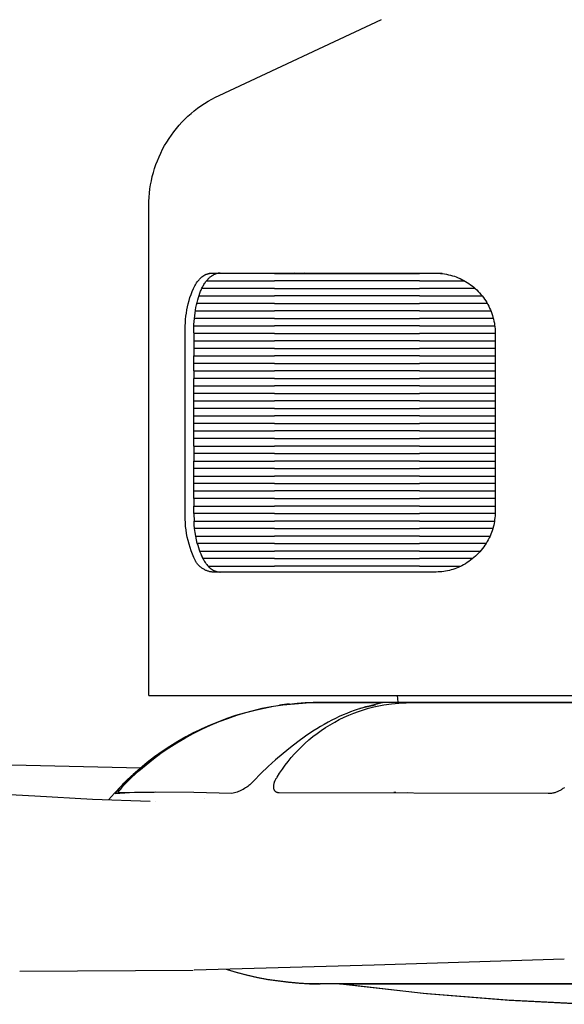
# Model space of a CAD drawing. Header units: millimetres. Extents: x -1239 to 1165, y -2569 to -664.
# Tile 24 of 44: x 434 to 506, y -2569 to -2437. Entities that reach past the tile are written whole.
import ezdxf

# ---------------------------------------------------------------- set-up
doc = ezdxf.new("R2010")
doc.units = ezdxf.units.MM
doc.layers.add('Make2D$Visible$Curvas', color=7, linetype='Continuous')

msp = doc.modelspace()

# ---------------------------------------------------------------- linework, layer by layer
at = {"layer": 'Make2D$Visible$Curvas', "color": 250, "lineweight": -3, "true_color": 0x111111}
for p, q in [((460.19, -2447.56), (481.93, -2437.42)), ((458.24, -2448.64), (458.71, -2448.35)), ((458.71, -2448.35), (459.2, -2448.07)), ((459.2, -2448.07), (459.69, -2447.8)), ((459.69, -2447.8), (460.19, -2447.56)), ((460.19, -2447.56), (460.19, -2447.56)), ((460.19, -2447.56), (460.19, -2447.56)), ((460.19, -2447.56), (460.19, -2447.56)), ((460.19, -2447.56), (460.19, -2447.56)), ((460.19, -2447.56), (460.19, -2447.56)), ((456.45, -2449.98), (456.88, -2449.62)), ((456.88, -2449.62), (457.32, -2449.28)), ((457.32, -2449.28), (457.77, -2448.95)), ((457.77, -2448.95), (458.24, -2448.64)), ((455.23, -2451.14), (455.62, -2450.74)), ((455.62, -2450.74), (456.03, -2450.35)), ((456.03, -2450.35), (456.45, -2449.98)), ((454.15, -2452.42), (454.49, -2451.98)), ((454.49, -2451.98), (454.86, -2451.55)), ((454.86, -2451.55), (455.23, -2451.14)), ((453.2, -2453.8), (453.5, -2453.33)), ((453.5, -2453.33), (453.81, -2452.87)), ((453.81, -2452.87), (454.15, -2452.42)), ((452.39, -2455.27), (452.64, -2454.77)), ((452.64, -2454.77), (452.91, -2454.28)), ((452.91, -2454.28), (453.2, -2453.8)), ((451.75, -2456.82), (451.94, -2456.3)), ((451.94, -2456.3), (452.16, -2455.78)), ((452.16, -2455.78), (452.39, -2455.27)), ((451.41, -2457.89), (451.57, -2457.35)), ((451.57, -2457.35), (451.75, -2456.82)), ((451.14, -2458.98), (451.26, -2458.43)), ((451.26, -2458.43), (451.41, -2457.89)), ((450.88, -2460.63), (450.95, -2460.08)), ((450.95, -2460.08), (451.03, -2459.52)), ((451.03, -2459.52), (451.14, -2458.98)), ((450.8, -2461.75), (450.83, -2461.19)), ((450.83, -2461.19), (450.88, -2460.63)), ((450.79, -2462.31), (450.8, -2461.75)), ((450.79, -2527.85), (450.79, -2462.31)), ((457.59, -2472.14), (457.63, -2472.1)), ((457.63, -2472.1), (457.67, -2472.05)), ((457.67, -2472.05), (457.72, -2472.01)), ((457.72, -2472.01), (457.76, -2471.97)), ((457.76, -2471.97), (457.8, -2471.93)), ((457.8, -2471.93), (457.85, -2471.9)), ((457.85, -2471.9), (457.89, -2471.86)), ((457.89, -2471.86), (457.93, -2471.83)), ((457.93, -2471.83), (457.98, -2471.79)), ((457.98, -2471.79), (458.02, -2471.76)), ((458.02, -2471.76), (458.07, -2471.73)), ((458.07, -2471.73), (458.11, -2471.7)), ((458.11, -2471.7), (458.16, -2471.67)), ((458.16, -2471.67), (458.21, -2471.64)), ((458.21, -2471.64), (458.25, -2471.61)), ((458.25, -2471.61), (458.3, -2471.59)), ((458.3, -2471.59), (458.34, -2471.56)), ((458.34, -2471.56), (458.39, -2471.54)), ((458.39, -2471.54), (458.44, -2471.52)), ((458.44, -2471.52), (458.48, -2471.5)), ((458.48, -2471.5), (458.53, -2471.48)), ((458.53, -2471.48), (458.58, -2471.46)), ((458.58, -2471.46), (458.63, -2471.45)), ((458.63, -2471.45), (458.67, -2471.43)), ((458.67, -2471.43), (458.72, -2471.42)), ((458.71, -2472.14), (458.75, -2472.1)), ((458.72, -2471.42), (458.77, -2471.41)), ((458.75, -2472.1), (458.79, -2472.06)), ((458.77, -2471.41), (458.82, -2471.39)), ((458.79, -2472.06), (458.83, -2472.01)), ((458.82, -2471.39), (458.86, -2471.38)), ((458.83, -2472.01), (458.88, -2471.97)), ((458.86, -2471.38), (458.91, -2471.38)), ((458.88, -2471.97), (458.94, -2471.91)), ((458.91, -2471.38), (458.96, -2471.37)), ((458.94, -2471.91), (459.01, -2471.85)), ((458.96, -2471.37), (459.01, -2471.36)), ((459.01, -2471.36), (459.06, -2471.36)), ((459.01, -2471.85), (459.09, -2471.8)), ((459.06, -2471.36), (459.1, -2471.35)), ((459.09, -2471.8), (459.16, -2471.74)), ((459.1, -2471.35), (459.15, -2471.35)), ((459.15, -2471.35), (459.2, -2471.35)), ((459.16, -2471.74), (459.23, -2471.69)), ((459.2, -2471.35), (459.25, -2471.35)), ((459.23, -2471.69), (459.27, -2471.67)), ((459.25, -2471.35), (460.34, -2471.35)), ((459.27, -2471.67), (459.3, -2471.65)), ((459.3, -2471.65), (459.34, -2471.63)), ((459.34, -2471.63), (459.38, -2471.61)), ((459.38, -2471.61), (459.41, -2471.59)), ((459.41, -2471.59), (459.45, -2471.57)), ((459.51, -2471.54), (459.45, -2471.57)), ((459.57, -2471.51), (459.51, -2471.54)), ((459.63, -2471.48), (459.57, -2471.51)), ((459.69, -2471.46), (459.63, -2471.48)), ((459.76, -2471.44), (459.69, -2471.46)), ((459.82, -2471.42), (459.76, -2471.44)), ((459.88, -2471.4), (459.82, -2471.42)), ((459.95, -2471.39), (459.88, -2471.4)), ((460.01, -2471.38), (459.95, -2471.39)), ((460.08, -2471.37), (460.01, -2471.38)), ((460.14, -2471.36), (460.08, -2471.37)), ((460.21, -2471.35), (460.14, -2471.36)), ((460.28, -2471.35), (460.21, -2471.35)), ((460.34, -2471.35), (460.28, -2471.35)), ((460.34, -2471.35), (489.26, -2471.35)), ((470.86, -2471.39), (470.27, -2471.35)), ((472.27, -2471.39), (471.67, -2471.35)), ((489.26, -2471.35), (489.53, -2471.36)), ((489.53, -2471.36), (489.8, -2471.38)), ((489.8, -2471.38), (490.07, -2471.41)), ((490.07, -2471.41), (490.34, -2471.44)), ((490.34, -2471.44), (490.61, -2471.49)), ((490.61, -2471.49), (490.88, -2471.55)), ((490.88, -2471.55), (491.14, -2471.61)), ((491.14, -2471.61), (491.4, -2471.69)), ((491.4, -2471.69), (491.66, -2471.77)), ((491.66, -2471.77), (491.91, -2471.86)), ((491.91, -2471.86), (492.17, -2471.96)), ((492.17, -2471.96), (492.42, -2472.07)), ((492.42, -2472.07), (492.66, -2472.19)), ((456.59, -2473.79), (456.76, -2473.39)), ((456.76, -2473.39), (456.84, -2473.22)), ((456.84, -2473.22), (456.93, -2473.06)), ((456.93, -2473.06), (457.02, -2472.9)), ((457.02, -2472.9), (457.12, -2472.75)), ((457.12, -2472.75), (457.19, -2472.64)), ((457.19, -2472.64), (457.27, -2472.53)), ((457.27, -2472.53), (457.35, -2472.42)), ((457.35, -2472.42), (457.43, -2472.33)), ((457.43, -2472.33), (457.51, -2472.23)), ((457.51, -2472.23), (457.59, -2472.14)), ((457.84, -2473.49), (457.9, -2473.36)), ((457.9, -2473.36), (457.97, -2473.23)), ((457.97, -2473.23), (458.03, -2473.11)), ((458.03, -2473.11), (458.1, -2472.98)), ((458.1, -2472.98), (458.17, -2472.86)), ((458.17, -2472.86), (458.24, -2472.75)), ((458.24, -2472.75), (458.32, -2472.64)), ((458.32, -2472.64), (458.39, -2472.53)), ((458.39, -2472.53), (458.47, -2472.43)), ((458.47, -2472.43), (458.55, -2472.33)), ((458.55, -2472.33), (458.63, -2472.23)), ((458.63, -2472.23), (458.71, -2472.14)), ((492.66, -2472.19), (492.9, -2472.31)), ((492.9, -2472.31), (493.14, -2472.45)), ((493.14, -2472.45), (493.37, -2472.59)), ((493.37, -2472.59), (493.6, -2472.74)), ((493.6, -2472.74), (493.82, -2472.9)), ((493.82, -2472.9), (494.03, -2473.06)), ((494.03, -2473.06), (494.24, -2473.23)), ((494.24, -2473.23), (494.45, -2473.41)), ((494.45, -2473.41), (494.65, -2473.59)), ((456.18, -2475.01), (456.3, -2474.6)), ((456.3, -2474.6), (456.44, -2474.2)), ((456.44, -2474.2), (456.59, -2473.79)), ((457.33, -2474.93), (457.42, -2474.62)), ((457.42, -2474.62), (457.52, -2474.32)), ((457.52, -2474.32), (457.62, -2474.03)), ((457.62, -2474.03), (457.72, -2473.77)), ((457.72, -2473.77), (457.78, -2473.63)), ((457.78, -2473.63), (457.84, -2473.49)), ((494.65, -2473.59), (494.84, -2473.79)), ((494.84, -2473.79), (495.02, -2473.98)), ((495.02, -2473.98), (495.2, -2474.19)), ((495.2, -2474.19), (495.37, -2474.4)), ((495.37, -2474.4), (495.54, -2474.62)), ((495.54, -2474.62), (495.7, -2474.84)), ((455.89, -2476.27), (455.97, -2475.85)), ((455.97, -2475.85), (456.07, -2475.43)), ((456.07, -2475.43), (456.18, -2475.01)), ((457.04, -2476.31), (457.1, -2475.95)), ((457.1, -2475.95), (457.17, -2475.6)), ((457.17, -2475.6), (457.25, -2475.26)), ((457.25, -2475.26), (457.33, -2474.93)), ((495.7, -2474.84), (495.84, -2475.06)), ((495.84, -2475.06), (495.99, -2475.29)), ((495.99, -2475.29), (496.12, -2475.53)), ((496.12, -2475.53), (496.25, -2475.77)), ((496.25, -2475.77), (496.36, -2476.01)), ((496.36, -2476.01), (496.47, -2476.25)), ((455.72, -2477.55), (455.76, -2477.12)), ((455.76, -2477.12), (455.82, -2476.7)), ((455.82, -2476.7), (455.89, -2476.27)), ((456.89, -2477.43), (456.93, -2477.05)), ((456.93, -2477.05), (456.98, -2476.67)), ((456.98, -2476.67), (457.04, -2476.31)), ((496.47, -2476.25), (496.57, -2476.5)), ((496.57, -2476.5), (496.66, -2476.75)), ((496.66, -2476.75), (496.75, -2477)), ((496.75, -2477), (496.82, -2477.25)), ((496.82, -2477.25), (496.89, -2477.51)), ((455.65, -2479.35), (455.67, -2478.41)), ((455.67, -2478.41), (455.69, -2477.98)), ((455.69, -2477.98), (455.72, -2477.55)), ((456.8, -2478.97), (456.82, -2478.58)), ((456.82, -2478.58), (456.83, -2478.2)), ((456.83, -2478.2), (456.86, -2477.81)), ((456.86, -2477.81), (456.89, -2477.43)), ((496.89, -2477.51), (496.95, -2477.77)), ((496.95, -2477.77), (497, -2478.03)), ((497, -2478.03), (497.04, -2478.29)), ((497.04, -2478.29), (497.07, -2478.55)), ((497.07, -2478.55), (497.09, -2478.82)), ((455.65, -2482.43), (455.65, -2479.35)), ((456.8, -2479.35), (456.8, -2478.97)), ((456.8, -2479.35), (456.8, -2482.43)), ((497.09, -2478.82), (497.11, -2479.08)), ((497.11, -2479.08), (497.11, -2479.35)), ((497.11, -2479.35), (497.11, -2480.42)), ((497.11, -2480.42), (497.11, -2482.43)), ((455.65, -2483.44), (455.65, -2482.43)), ((456.8, -2484.43), (456.8, -2482.43)), ((497.11, -2482.43), (497.11, -2492.47)), ((455.65, -2491.47), (455.65, -2483.44)), ((456.8, -2484.44), (456.8, -2485.45)), ((456.8, -2494.48), (456.8, -2485.45)), ((455.65, -2492.47), (455.65, -2491.47)), ((455.65, -2496.48), (455.65, -2492.47)), ((497.11, -2492.47), (497.11, -2493.48)), ((456.8, -2494.48), (456.8, -2496.49)), ((497.11, -2493.48), (497.11, -2496.49)), ((455.65, -2497.5), (455.65, -2496.48)), ((456.8, -2501.51), (456.8, -2496.49)), ((497.11, -2496.49), (497.11, -2503.32)), ((455.65, -2503.32), (455.65, -2497.5)), ((456.8, -2501.51), (456.8, -2502.51)), ((455.64, -2503.8), (455.65, -2503.32)), ((456.8, -2503.32), (456.8, -2502.51)), ((456.8, -2503.52), (456.8, -2503.32)), ((456.8, -2503.52), (456.84, -2504.52)), ((497.11, -2503.57), (497.09, -2503.83)), ((497.11, -2503.32), (497.11, -2503.57)), ((455.65, -2504.28), (455.64, -2503.8)), ((455.68, -2504.76), (455.65, -2504.28)), ((455.72, -2505.24), (455.68, -2504.76)), ((456.87, -2505.03), (456.84, -2504.52)), ((456.92, -2505.54), (456.87, -2505.03)), ((496.96, -2504.84), (496.91, -2505.08)), ((497.01, -2504.59), (496.96, -2504.84)), ((497.04, -2504.33), (497.01, -2504.59)), ((497.07, -2504.08), (497.04, -2504.33)), ((497.09, -2503.83), (497.07, -2504.08)), ((455.78, -2505.72), (455.72, -2505.24)), ((455.85, -2506.2), (455.78, -2505.72)), ((455.94, -2506.67), (455.85, -2506.2)), ((456.99, -2506.04), (456.92, -2505.54)), ((457.07, -2506.54), (456.99, -2506.04)), ((496.52, -2506.3), (496.42, -2506.53)), ((496.61, -2506.06), (496.52, -2506.3)), ((496.7, -2505.82), (496.61, -2506.06)), ((496.78, -2505.58), (496.7, -2505.82)), ((496.85, -2505.33), (496.78, -2505.58)), ((496.91, -2505.08), (496.85, -2505.33)), ((456.05, -2507.14), (455.94, -2506.67)), ((456.17, -2507.6), (456.05, -2507.14)), ((456.31, -2508.07), (456.17, -2507.6)), ((457.17, -2507.04), (457.07, -2506.54)), ((457.28, -2507.54), (457.17, -2507.04)), ((457.28, -2507.54), (457.34, -2507.75)), ((495.9, -2507.52), (495.74, -2507.75)), ((496.04, -2507.28), (495.9, -2507.52)), ((496.18, -2507.03), (496.04, -2507.28)), ((496.3, -2506.78), (496.18, -2507.03)), ((496.42, -2506.53), (496.3, -2506.78)), ((456.47, -2508.52), (456.31, -2508.07)), ((456.64, -2508.97), (456.47, -2508.52)), ((456.82, -2509.42), (456.64, -2508.97)), ((457.34, -2507.75), (457.43, -2508.06)), ((457.43, -2508.06), (457.52, -2508.36)), ((457.52, -2508.36), (457.62, -2508.65)), ((457.62, -2508.65), (457.73, -2508.92)), ((457.73, -2508.92), (457.79, -2509.06)), ((494.87, -2508.84), (494.68, -2509.04)), ((495.06, -2508.64), (494.87, -2508.84)), ((495.24, -2508.42), (495.06, -2508.64)), ((495.42, -2508.21), (495.24, -2508.42)), ((495.59, -2507.98), (495.42, -2508.21)), ((495.74, -2507.75), (495.59, -2507.98)), ((456.86, -2509.51), (456.82, -2509.42)), ((456.9, -2509.6), (456.86, -2509.51)), ((456.94, -2509.69), (456.9, -2509.6)), ((456.98, -2509.78), (456.94, -2509.69)), ((457.03, -2509.87), (456.98, -2509.78)), ((457.08, -2509.96), (457.03, -2509.87)), ((457.13, -2510.04), (457.08, -2509.96)), ((457.19, -2510.12), (457.13, -2510.04)), ((457.24, -2510.2), (457.19, -2510.12)), ((457.31, -2510.28), (457.24, -2510.2)), ((457.37, -2510.36), (457.31, -2510.28)), ((457.79, -2509.06), (457.85, -2509.19)), ((457.85, -2509.19), (457.91, -2509.32)), ((457.91, -2509.32), (457.97, -2509.45)), ((457.97, -2509.45), (458.04, -2509.58)), ((458.02, -2509.55), (457.97, -2509.46)), ((458.04, -2509.58), (458.11, -2509.7)), ((458.11, -2509.7), (458.18, -2509.82)), ((458.18, -2509.82), (458.25, -2509.94)), ((458.25, -2509.94), (458.32, -2510.05)), ((458.32, -2510.05), (458.4, -2510.16)), ((458.4, -2510.16), (458.47, -2510.26)), ((458.47, -2510.26), (458.55, -2510.36)), ((493.13, -2510.24), (492.89, -2510.38)), ((493.37, -2510.09), (493.13, -2510.24)), ((493.6, -2509.93), (493.37, -2510.09)), ((493.83, -2509.77), (493.6, -2509.93)), ((494.05, -2509.6), (493.83, -2509.77)), ((494.26, -2509.42), (494.05, -2509.6)), ((494.47, -2509.23), (494.26, -2509.42)), ((494.68, -2509.04), (494.47, -2509.23)), ((457.44, -2510.43), (457.37, -2510.36)), ((457.51, -2510.5), (457.44, -2510.43)), ((457.58, -2510.57), (457.51, -2510.5)), ((457.65, -2510.64), (457.58, -2510.57)), ((457.73, -2510.7), (457.65, -2510.64)), ((457.8, -2510.76), (457.73, -2510.7)), ((457.88, -2510.82), (457.8, -2510.76)), ((457.97, -2510.88), (457.88, -2510.82)), ((458.05, -2510.93), (457.97, -2510.88)), ((458.14, -2510.98), (458.05, -2510.93)), ((458.22, -2511.03), (458.14, -2510.98)), ((458.31, -2511.08), (458.22, -2511.03)), ((458.4, -2511.12), (458.31, -2511.08)), ((458.49, -2511.16), (458.4, -2511.12)), ((458.59, -2511.19), (458.49, -2511.16)), ((458.55, -2510.36), (458.63, -2510.46)), ((458.68, -2511.22), (458.59, -2511.19)), ((458.63, -2510.46), (458.71, -2510.55)), ((458.77, -2511.25), (458.68, -2511.22)), ((458.71, -2510.55), (458.76, -2510.59)), ((458.76, -2510.59), (458.8, -2510.63)), ((458.87, -2511.28), (458.77, -2511.25)), ((458.8, -2510.63), (458.84, -2510.68)), ((458.84, -2510.68), (458.88, -2510.72)), ((458.97, -2511.3), (458.87, -2511.28)), ((458.88, -2510.72), (458.93, -2510.76)), ((458.93, -2510.76), (458.97, -2510.79)), ((458.97, -2510.79), (459.01, -2510.83)), ((459.07, -2511.32), (458.97, -2511.3)), ((459.01, -2510.83), (459.06, -2510.86)), ((459.06, -2510.86), (459.1, -2510.9)), ((459.16, -2511.33), (459.07, -2511.32)), ((459.1, -2510.9), (459.14, -2510.93)), ((459.14, -2510.93), (459.19, -2510.96)), ((459.26, -2511.35), (459.16, -2511.33)), ((459.19, -2510.96), (459.23, -2510.99)), ((459.23, -2510.99), (459.28, -2511.02)), ((460.36, -2511.35), (459.26, -2511.35)), ((459.28, -2511.02), (459.33, -2511.05)), ((459.33, -2511.05), (459.37, -2511.08)), ((459.37, -2511.08), (459.42, -2511.1)), ((459.42, -2511.1), (459.46, -2511.13)), ((459.46, -2511.13), (459.51, -2511.15)), ((459.51, -2511.15), (459.56, -2511.17)), ((459.56, -2511.17), (459.6, -2511.19)), ((459.6, -2511.19), (459.65, -2511.21)), ((459.65, -2511.21), (459.7, -2511.23)), ((459.7, -2511.23), (459.74, -2511.24)), ((459.74, -2511.24), (459.79, -2511.26)), ((459.79, -2511.26), (459.84, -2511.27)), ((459.84, -2511.27), (459.88, -2511.29)), ((459.88, -2511.29), (459.93, -2511.3)), ((459.93, -2511.3), (459.98, -2511.31)), ((459.98, -2511.31), (460.02, -2511.32)), ((460.02, -2511.32), (460.07, -2511.32)), ((460.07, -2511.32), (460.12, -2511.33)), ((460.12, -2511.33), (460.17, -2511.34)), ((460.17, -2511.34), (460.21, -2511.34)), ((460.21, -2511.34), (460.26, -2511.34)), ((460.26, -2511.34), (460.31, -2511.35)), ((460.31, -2511.35), (460.35, -2511.35)), ((489.24, -2511.35), (460.36, -2511.35)), ((489.49, -2511.34), (489.24, -2511.35)), ((489.74, -2511.33), (489.49, -2511.34)), ((489.99, -2511.3), (489.74, -2511.33)), ((490.24, -2511.27), (489.99, -2511.3)), ((490.49, -2511.23), (490.24, -2511.27)), ((490.74, -2511.19), (490.49, -2511.23)), ((490.99, -2511.13), (490.74, -2511.19)), ((491.23, -2511.06), (490.99, -2511.13)), ((491.47, -2510.99), (491.23, -2511.06)), ((491.71, -2510.91), (491.47, -2510.99)), ((491.95, -2510.82), (491.71, -2510.91)), ((492.18, -2510.73), (491.95, -2510.82)), ((492.41, -2510.62), (492.18, -2510.73)), ((492.64, -2510.51), (492.41, -2510.62)), ((492.89, -2510.38), (492.64, -2510.51)), ((450.79, -2527.85), (511.05, -2527.85)), ((484.16, -2528.76), (484.07, -2527.85)), ((485.35, -2540.82), (485.35, -2540.81)), ((487.49, -2567.75), (476.3, -2566.48)), ((479.55, -2566.49), (476.3, -2566.49)), ((476.85, -2566.49), (487.91, -2567.75)), ((493.43, -2566.49), (479.55, -2566.49)), ((537.82, -2566.49), (493.43, -2566.49)), ((498.73, -2568.66), (487.49, -2567.75)), ((487.91, -2567.75), (499, -2568.66)), ((509.98, -2569.2), (498.73, -2568.66)), ((499, -2568.66), (510.12, -2569.2))]:
    msp.add_line(p, q, dxfattribs=at)
at = {"layer": 'Make2D$Visible$Curvas', "color": 35, "lineweight": -3, "true_color": 0xb87333}
for p, q in [((467.62, -2471.39), (458.85, -2471.39)), ((467.62, -2471.39), (486.99, -2471.39)), ((490.03, -2471.39), (486.99, -2471.39)), ((467.62, -2473.4), (457.89, -2473.4)), ((458.5, -2472.39), (467.62, -2472.39)), ((486.99, -2472.39), (467.62, -2472.39)), ((467.62, -2473.4), (486.99, -2473.4)), ((486.99, -2472.39), (493.03, -2472.39)), ((494.42, -2473.4), (486.99, -2473.4)), ((457.5, -2474.39), (467.62, -2474.39)), ((486.99, -2474.39), (467.62, -2474.39)), ((486.99, -2474.39), (495.36, -2474.39)), ((467.62, -2475.4), (457.21, -2475.4)), ((467.62, -2475.4), (486.99, -2475.4)), ((496.05, -2475.4), (486.99, -2475.4)), ((457.02, -2476.4), (467.62, -2476.4)), ((486.99, -2476.4), (467.62, -2476.4)), ((486.99, -2476.4), (496.53, -2476.4)), ((456.83, -2478.41), (467.62, -2478.41)), ((467.62, -2477.41), (456.89, -2477.41)), ((467.62, -2477.41), (486.99, -2477.41)), ((486.99, -2478.41), (467.62, -2478.41)), ((496.87, -2477.41), (486.99, -2477.41)), ((486.99, -2478.41), (497.06, -2478.41)), ((467.62, -2479.42), (456.8, -2479.42)), ((467.62, -2479.42), (486.99, -2479.42)), ((497.11, -2479.42), (486.99, -2479.42)), ((456.8, -2480.42), (467.62, -2480.42)), ((486.99, -2480.42), (467.62, -2480.42)), ((486.99, -2480.42), (497.11, -2480.42)), ((467.62, -2481.43), (456.8, -2481.43)), ((456.8, -2482.43), (467.62, -2482.43)), ((467.62, -2481.43), (486.99, -2481.43)), ((486.99, -2482.43), (467.62, -2482.43)), ((497.11, -2481.43), (486.99, -2481.43)), ((486.99, -2482.43), (497.11, -2482.43)), ((467.62, -2483.44), (456.81, -2483.44)), ((467.62, -2483.44), (486.99, -2483.44)), ((497.11, -2483.44), (486.99, -2483.44)), ((456.8, -2484.44), (467.62, -2484.44)), ((486.99, -2484.44), (467.62, -2484.44)), ((486.99, -2484.44), (497.11, -2484.44)), ((467.62, -2485.45), (456.8, -2485.45)), ((456.8, -2486.44), (467.62, -2486.44)), ((467.62, -2485.45), (486.99, -2485.45)), ((486.99, -2486.44), (467.62, -2486.44)), ((497.11, -2485.45), (486.99, -2485.45)), ((486.99, -2486.44), (497.11, -2486.44)), ((497.11, -2486.44), (497.11, -2486.44)), ((467.62, -2487.46), (456.8, -2487.46)), ((467.62, -2487.46), (486.99, -2487.46)), ((497.11, -2487.46), (486.99, -2487.46)), ((456.8, -2488.45), (467.62, -2488.45)), ((486.99, -2488.45), (467.62, -2488.45)), ((486.99, -2488.45), (497.12, -2488.45)), ((467.62, -2489.46), (456.8, -2489.46)), ((456.8, -2490.46), (467.62, -2490.46)), ((467.62, -2489.46), (486.99, -2489.46)), ((486.99, -2490.46), (467.62, -2490.46)), ((497.11, -2489.46), (486.99, -2489.46)), ((486.99, -2490.46), (497.11, -2490.46)), ((467.62, -2491.47), (456.8, -2491.47)), ((467.62, -2491.47), (486.99, -2491.47)), ((497.12, -2491.47), (486.99, -2491.47)), ((456.81, -2492.47), (467.62, -2492.47)), ((486.99, -2492.47), (467.62, -2492.47)), ((486.99, -2492.47), (497.11, -2492.47)), ((467.62, -2493.48), (456.8, -2493.48)), ((456.81, -2494.48), (467.62, -2494.48)), ((467.62, -2493.48), (486.99, -2493.48)), ((486.99, -2494.48), (467.62, -2494.48)), ((497.11, -2493.48), (486.99, -2493.48)), ((486.99, -2494.48), (497.11, -2494.48)), ((467.62, -2495.49), (456.8, -2495.49)), ((467.62, -2495.49), (486.99, -2495.49)), ((497.11, -2495.49), (486.99, -2495.49)), ((456.8, -2496.49), (467.62, -2496.49)), ((486.99, -2496.49), (467.62, -2496.49)), ((486.99, -2496.49), (497.11, -2496.49)), ((497.11, -2496.49), (497.11, -2496.49)), ((467.62, -2497.5), (456.8, -2497.5)), ((467.62, -2497.5), (486.99, -2497.5)), ((497.11, -2497.5), (486.99, -2497.5)), ((456.8, -2498.5), (467.62, -2498.5)), ((467.62, -2499.51), (456.8, -2499.51)), ((486.99, -2498.5), (467.62, -2498.5)), ((467.62, -2499.51), (486.99, -2499.51)), ((486.99, -2498.5), (497.11, -2498.5)), ((497.11, -2499.51), (486.99, -2499.51)), ((456.8, -2500.5), (467.62, -2500.5)), ((486.99, -2500.5), (467.62, -2500.5)), ((486.99, -2500.5), (497.11, -2500.5)), ((467.62, -2501.51), (456.8, -2501.51)), ((467.62, -2501.51), (486.99, -2501.51)), ((497.11, -2501.51), (486.99, -2501.51)), ((456.8, -2502.51), (467.62, -2502.51)), ((467.62, -2503.52), (456.81, -2503.52)), ((486.99, -2502.51), (467.62, -2502.51)), ((467.62, -2503.52), (486.99, -2503.52)), ((486.99, -2502.51), (497.11, -2502.51)), ((497.11, -2503.52), (486.99, -2503.52)), ((456.84, -2504.52), (467.62, -2504.52)), ((486.99, -2504.52), (467.62, -2504.52)), ((486.99, -2504.52), (497.02, -2504.52)), ((467.62, -2505.53), (456.92, -2505.53)), ((467.62, -2505.53), (486.99, -2505.53)), ((496.79, -2505.53), (486.99, -2505.53)), ((457.07, -2506.53), (467.62, -2506.53)), ((467.62, -2507.54), (457.28, -2507.54)), ((486.99, -2506.53), (467.62, -2506.53)), ((467.62, -2507.54), (486.99, -2507.54)), ((486.99, -2506.53), (496.42, -2506.53)), ((495.89, -2507.54), (486.99, -2507.54)), ((457.58, -2508.54), (467.62, -2508.54)), ((486.99, -2508.54), (467.62, -2508.54)), ((486.99, -2508.54), (495.15, -2508.54)), ((467.62, -2509.55), (458.02, -2509.55)), ((467.62, -2509.55), (486.99, -2509.55)), ((494.11, -2509.55), (486.99, -2509.55)), ((458.71, -2510.55), (467.62, -2510.55)), ((486.99, -2510.55), (467.62, -2510.55)), ((486.99, -2510.55), (492.57, -2510.55))]:
    msp.add_line(p, q, dxfattribs=at)
at = {"layer": 'Make2D$Visible$Curvas', "color": 29, "lineweight": -3, "true_color": 0x4d342b}
for p, q in [((471.71, -2528.82), (472.79, -2528.77)), ((472.79, -2528.77), (473.87, -2528.76)), ((473.86, -2528.76), (545.19, -2528.76)), ((463.61, -2530.17), (464.78, -2529.86)), ((463.78, -2530.16), (465, -2529.83)), ((464.78, -2529.86), (465.96, -2529.58)), ((465, -2529.83), (466.24, -2529.55)), ((465.96, -2529.58), (467.16, -2529.35)), ((466.24, -2529.55), (467.48, -2529.32)), ((467.16, -2529.35), (468.35, -2529.15)), ((467.48, -2529.32), (468.73, -2529.12)), ((469.56, -2529), (468.28, -2529.17)), ((468.35, -2529.15), (469.56, -2529)), ((468.73, -2529.12), (472.38, -2528.8)), ((468.73, -2529.11), (468.73, -2529.11)), ((469.56, -2529.01), (470.63, -2528.9)), ((470.63, -2528.9), (471.71, -2528.82)), ((472.38, -2528.8), (481.31, -2528.81)), ((477.77, -2530.06), (477.27, -2530.26)), ((478.27, -2529.88), (477.77, -2530.06)), ((478.19, -2530.24), (478.85, -2530)), ((478.77, -2529.71), (478.27, -2529.88)), ((479.27, -2529.55), (478.77, -2529.71)), ((478.85, -2530), (479.51, -2529.78)), ((481.1, -2529.17), (479.01, -2529.63)), ((479.77, -2529.41), (479.27, -2529.55)), ((479.51, -2529.78), (480.19, -2529.58)), ((480.26, -2529.28), (479.77, -2529.41)), ((480.19, -2529.58), (480.87, -2529.4)), ((480.76, -2529.17), (480.26, -2529.28)), ((482.02, -2528.86), (480.76, -2529.17)), ((480.87, -2529.4), (481.55, -2529.25)), ((481.27, -2529.06), (481.31, -2528.81)), ((481.31, -2528.81), (482.02, -2528.86)), ((481.55, -2529.25), (482.24, -2529.12)), ((482.24, -2529.12), (483.23, -2529)), ((483.23, -2529), (484.22, -2528.9)), ((484.22, -2528.9), (485.21, -2528.84)), ((485.21, -2528.84), (486.21, -2528.81)), ((486.21, -2528.81), (487.21, -2528.8)), ((487.21, -2528.8), (508.56, -2528.81)), ((459.02, -2531.86), (460.18, -2531.37)), ((459.03, -2531.79), (460.15, -2531.33)), ((460.15, -2531.33), (461.29, -2530.91)), ((460.18, -2531.37), (461.37, -2530.93)), ((461.29, -2530.91), (462.44, -2530.52)), ((461.37, -2530.93), (462.57, -2530.52)), ((462.44, -2530.52), (463.61, -2530.17)), ((462.57, -2530.52), (463.78, -2530.16)), ((475.27, -2531.19), (474.76, -2531.46)), ((475.77, -2530.94), (475.27, -2531.19)), ((475.65, -2531.43), (476.27, -2531.1)), ((476.27, -2530.7), (475.77, -2530.94)), ((476.77, -2530.47), (476.27, -2530.7)), ((476.27, -2531.1), (476.9, -2530.79)), ((477.27, -2530.26), (476.77, -2530.47)), ((476.9, -2530.79), (477.54, -2530.51)), ((477.54, -2530.51), (478.19, -2530.24)), ((456.74, -2532.96), (457.87, -2532.39)), ((456.83, -2532.83), (457.92, -2532.29)), ((457.87, -2532.39), (459.02, -2531.86)), ((457.92, -2532.29), (459.03, -2531.79)), ((472.74, -2532.65), (471.73, -2533.33)), ((473.25, -2532.34), (472.74, -2532.65)), ((473.75, -2532.03), (473.25, -2532.34)), ((473.29, -2532.95), (473.86, -2532.54)), ((474.26, -2531.74), (473.75, -2532.03)), ((473.86, -2532.54), (474.44, -2532.15)), ((474.76, -2531.46), (474.26, -2531.74)), ((474.44, -2532.15), (475.04, -2531.78)), ((475.04, -2531.78), (475.65, -2531.43)), ((454.66, -2534.03), (453.61, -2534.68)), ((453.65, -2534.65), (454.69, -2534.01)), ((454.53, -2534.21), (455.62, -2533.56)), ((455.73, -2533.41), (454.66, -2534.03)), ((454.69, -2534.01), (455.75, -2533.4)), ((455.62, -2533.56), (456.74, -2532.96)), ((456.83, -2532.83), (455.73, -2533.41)), ((455.75, -2533.4), (456.83, -2532.83)), ((470.73, -2534.05), (469.73, -2534.82)), ((471.73, -2533.33), (470.73, -2534.05)), ((471.66, -2534.28), (472.19, -2533.82)), ((472.19, -2533.82), (472.73, -2533.38)), ((472.73, -2533.38), (473.29, -2532.95)), ((452.58, -2535.37), (451.57, -2536.09)), ((451.64, -2536.03), (452.63, -2535.32)), ((452.42, -2535.6), (453.47, -2534.89)), ((453.61, -2534.68), (452.58, -2535.37)), ((452.63, -2535.32), (453.65, -2534.65)), ((453.47, -2534.89), (454.53, -2534.21)), ((469.73, -2534.82), (468.74, -2535.63)), ((470.26, -2535.7), (470.7, -2535.23)), ((470.7, -2535.23), (471.15, -2534.77)), ((471.15, -2534.77), (471.66, -2534.28)), ((450.42, -2537.14), (451.41, -2536.36)), ((451.57, -2536.09), (450.59, -2536.84)), ((450.67, -2536.77), (451.64, -2536.03)), ((451.41, -2536.36), (452.42, -2535.6)), ((467.75, -2536.48), (466.77, -2537.38)), ((468.74, -2535.63), (467.75, -2536.48)), ((468.59, -2535.75), (468.55, -2535.78)), ((468.59, -2535.75), (468.59, -2535.75)), ((469.03, -2537.21), (469.42, -2536.69)), ((469.42, -2536.69), (469.83, -2536.19)), ((469.83, -2536.19), (470.26, -2535.7)), ((429.44, -2537.09), (449.72, -2537.54)), ((448.52, -2538.82), (449.45, -2537.96)), ((449.63, -2537.63), (448.71, -2538.45)), ((448.8, -2538.34), (449.72, -2537.54)), ((449.45, -2537.96), (450.42, -2537.14)), ((450.59, -2536.84), (449.63, -2537.63)), ((449.72, -2537.54), (450.67, -2536.77)), ((466.77, -2537.38), (465.79, -2538.32)), ((468.29, -2538.27), (468.65, -2537.73)), ((468.65, -2537.73), (469.03, -2537.21)), ((400.6, -2539.27), (435.56, -2541.31)), ((447.04, -2540.04), (447.9, -2539.18)), ((447.81, -2539.3), (447.57, -2539.52)), ((448.71, -2538.45), (447.81, -2539.3)), ((447.84, -2539.46), (448.06, -2539.24)), ((447.9, -2539.18), (448.8, -2538.34)), ((448.06, -2539.24), (448.29, -2539.02)), ((448.29, -2539.02), (448.52, -2538.82)), ((464.82, -2539.3), (464.7, -2539.44)), ((465.79, -2538.32), (464.82, -2539.3)), ((467.62, -2539.39), (467.65, -2539.33)), ((467.65, -2539.33), (467.67, -2539.27)), ((467.67, -2539.27), (467.7, -2539.21)), ((467.7, -2539.21), (467.73, -2539.15)), ((467.73, -2539.15), (467.76, -2539.09)), ((467.76, -2539.09), (467.79, -2539.03)), ((467.79, -2539.03), (467.83, -2538.98)), ((467.83, -2538.98), (467.86, -2538.92)), ((467.86, -2538.92), (467.9, -2538.87)), ((467.9, -2538.87), (467.94, -2538.82)), ((467.94, -2538.82), (468.29, -2538.27)), ((446.2, -2540.93), (447.04, -2540.04)), ((446.68, -2540.48), (446.49, -2540.74)), ((446.67, -2540.91), (446.85, -2540.65)), ((446.89, -2540.23), (446.68, -2540.48)), ((446.85, -2540.65), (447.03, -2540.4)), ((447.11, -2539.99), (446.89, -2540.23)), ((447.03, -2540.4), (447.22, -2540.15)), ((447.33, -2539.75), (447.11, -2539.99)), ((447.22, -2540.15), (447.42, -2539.91)), ((447.57, -2539.52), (447.33, -2539.75)), ((447.42, -2539.91), (447.63, -2539.68)), ((447.63, -2539.68), (447.84, -2539.46)), ((463.1, -2540.6), (462.94, -2540.67)), ((463.26, -2540.51), (463.1, -2540.6)), ((463.42, -2540.43), (463.26, -2540.51)), ((463.58, -2540.34), (463.42, -2540.43)), ((463.73, -2540.24), (463.58, -2540.34)), ((463.88, -2540.14), (463.73, -2540.24)), ((464.03, -2540.03), (463.88, -2540.14)), ((464.17, -2539.92), (464.03, -2540.03)), ((464.31, -2539.81), (464.17, -2539.92)), ((464.44, -2539.69), (464.31, -2539.81)), ((464.58, -2539.56), (464.44, -2539.69)), ((464.7, -2539.44), (464.58, -2539.56)), ((467.51, -2539.9), (467.52, -2539.84)), ((467.51, -2539.97), (467.51, -2539.9)), ((467.51, -2540.03), (467.51, -2539.97)), ((467.51, -2540.1), (467.51, -2540.03)), ((467.51, -2540.16), (467.51, -2540.1)), ((467.52, -2540.23), (467.51, -2540.16)), ((467.52, -2539.84), (467.53, -2539.77)), ((467.53, -2540.3), (467.52, -2540.23)), ((467.53, -2539.77), (467.54, -2539.71)), ((467.53, -2540.36), (467.53, -2540.3)), ((467.55, -2540.43), (467.53, -2540.36)), ((467.54, -2539.71), (467.55, -2539.64)), ((467.55, -2539.64), (467.57, -2539.58)), ((467.56, -2540.49), (467.55, -2540.43)), ((467.57, -2540.51), (467.56, -2540.49)), ((467.57, -2539.58), (467.58, -2539.51)), ((467.58, -2540.53), (467.57, -2540.51)), ((467.58, -2539.51), (467.6, -2539.45)), ((467.6, -2540.56), (467.58, -2540.53)), ((467.6, -2539.45), (467.62, -2539.39)), ((467.61, -2540.58), (467.6, -2540.56)), ((467.62, -2540.6), (467.61, -2540.58)), ((467.64, -2540.62), (467.62, -2540.6)), ((467.66, -2540.64), (467.64, -2540.62)), ((467.67, -2540.66), (467.66, -2540.64)), ((505.68, -2540.65), (505.59, -2540.69)), ((505.79, -2540.59), (505.68, -2540.65)), ((505.89, -2540.53), (505.79, -2540.59)), ((505.99, -2540.47), (505.89, -2540.53)), ((506.09, -2540.41), (505.99, -2540.47)), ((506.18, -2540.34), (506.09, -2540.41)), ((506.28, -2540.27), (506.18, -2540.34)), ((506.37, -2540.19), (506.28, -2540.27)), ((435.56, -2541.31), (443.26, -2541.75)), ((443.26, -2541.75), (450.98, -2542.01)), ((445.39, -2541.84), (446.2, -2540.93)), ((446.49, -2540.74), (446.3, -2541)), ((446.3, -2541), (447.6, -2540.9)), ((451.75, -2540.82), (446.67, -2540.91)), ((447.6, -2540.9), (448.9, -2540.83)), ((448.9, -2540.83), (450.2, -2540.81)), ((450.2, -2540.81), (451.51, -2540.82)), ((456.83, -2540.85), (451.75, -2540.82)), ((461.9, -2541), (456.83, -2540.85)), ((458.28, -2541.59), (458.28, -2541.59)), ((458.28, -2541.59), (458.28, -2541.59)), ((462.08, -2540.96), (461.9, -2541)), ((462.25, -2540.91), (462.08, -2540.96)), ((462.43, -2540.86), (462.25, -2540.91)), ((462.6, -2540.8), (462.43, -2540.86)), ((462.77, -2540.74), (462.6, -2540.8)), ((462.94, -2540.67), (462.77, -2540.74)), ((467.69, -2540.68), (467.67, -2540.66)), ((467.71, -2540.7), (467.69, -2540.68)), ((467.72, -2540.71), (467.71, -2540.7)), ((467.74, -2540.73), (467.72, -2540.71)), ((467.76, -2540.75), (467.74, -2540.73)), ((467.78, -2540.76), (467.76, -2540.75)), ((467.8, -2540.78), (467.78, -2540.76)), ((467.82, -2540.79), (467.8, -2540.78)), ((467.85, -2540.8), (467.82, -2540.79)), ((467.87, -2540.82), (467.85, -2540.8)), ((467.89, -2540.83), (467.87, -2540.82)), ((467.91, -2540.84), (467.89, -2540.83)), ((467.94, -2540.85), (467.91, -2540.84)), ((467.96, -2540.86), (467.94, -2540.85)), ((467.98, -2540.87), (467.96, -2540.86)), ((468.01, -2540.88), (467.98, -2540.87)), ((468.03, -2540.88), (468.01, -2540.88)), ((468.06, -2540.89), (468.03, -2540.88)), ((468.08, -2540.89), (468.06, -2540.89)), ((468.11, -2540.9), (468.08, -2540.89)), ((468.13, -2540.9), (468.11, -2540.9)), ((468.16, -2540.91), (468.13, -2540.9)), ((468.18, -2540.91), (468.16, -2540.91)), ((468.21, -2540.91), (468.18, -2540.91)), ((468.23, -2540.91), (468.21, -2540.91)), ((504.22, -2541), (468.23, -2540.91)), ((483.58, -2540.82), (483.82, -2540.82)), ((483.58, -2540.82), (483.58, -2540.82)), ((504.33, -2541), (504.22, -2541)), ((504.44, -2540.99), (504.33, -2541)), ((504.55, -2540.99), (504.44, -2540.99)), ((504.66, -2540.97), (504.55, -2540.99)), ((504.76, -2540.96), (504.66, -2540.97)), ((504.87, -2540.94), (504.76, -2540.96)), ((504.97, -2540.91), (504.87, -2540.94)), ((505.08, -2540.88), (504.97, -2540.91)), ((505.18, -2540.85), (505.08, -2540.88)), ((505.29, -2540.82), (505.18, -2540.85)), ((505.39, -2540.78), (505.29, -2540.82)), ((505.49, -2540.74), (505.39, -2540.78)), ((505.59, -2540.69), (505.49, -2540.74)), ((451.66, -2542.09), (451.66, -2542.09)), ((480.91, -2563.96), (456.87, -2564.65)), ((506.35, -2563.18), (480.92, -2563.95)), ((456.73, -2564.66), (433.54, -2564.82)), ((462.54, -2564.93), (461.2, -2564.52)), ((461.28, -2564.52), (462.62, -2564.93)), ((463.9, -2565.29), (462.54, -2564.93)), ((462.62, -2564.93), (463.98, -2565.29)), ((465.26, -2565.6), (463.9, -2565.29)), ((463.98, -2565.29), (465.34, -2565.6)), ((466.64, -2565.86), (465.26, -2565.6)), ((465.34, -2565.6), (466.72, -2565.86)), ((468.02, -2566.08), (466.64, -2565.86)), ((466.72, -2565.86), (468.1, -2566.08)), ((469.41, -2566.25), (468.02, -2566.08)), ((468.1, -2566.08), (469.49, -2566.25)), ((470.8, -2566.37), (469.41, -2566.25)), ((469.49, -2566.25), (470.89, -2566.37)), ((472.2, -2566.44), (470.8, -2566.37)), ((470.89, -2566.37), (472.28, -2566.44)), ((473.6, -2566.47), (472.2, -2566.44)), ((472.28, -2566.44), (473.69, -2566.47)), ((545.28, -2566.47), (473.69, -2566.47))]:
    msp.add_line(p, q, dxfattribs=at)

doc.saveas('drawing.dxf')
